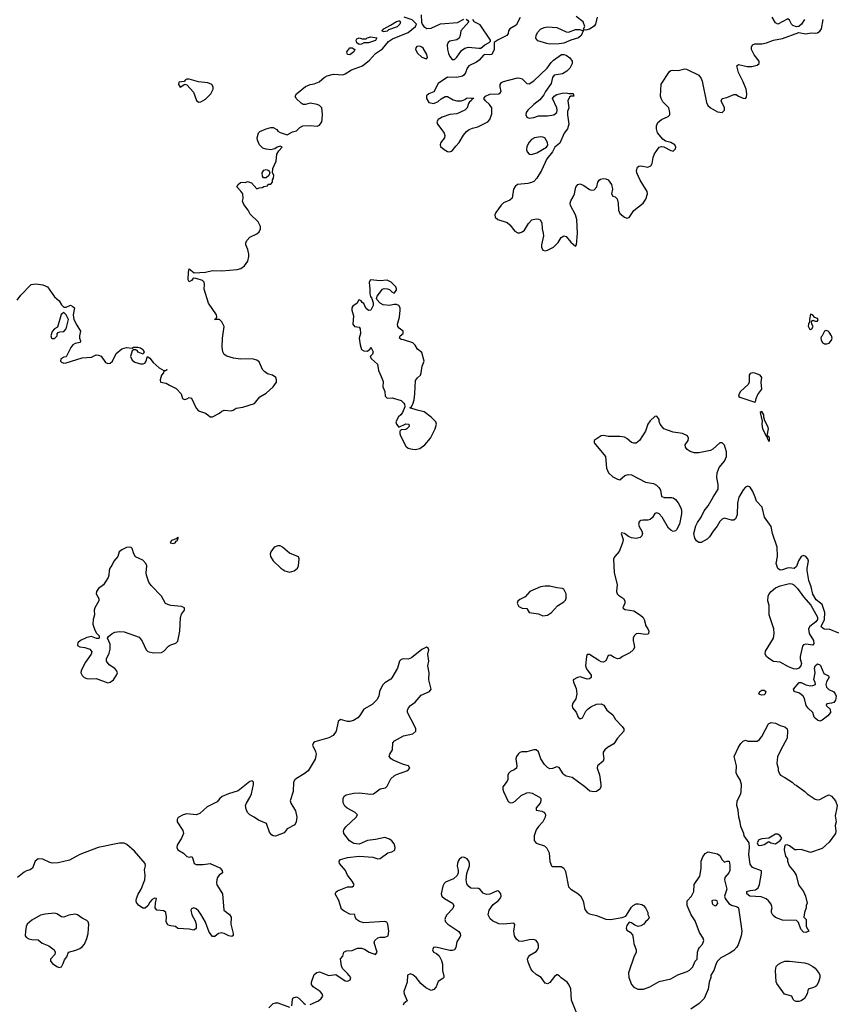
# Model space of a CAD drawing. Header units: inches. Extents: x 2106670 to 2322961, y 36024 to 224899.
# Tile 187 of 256: x 2308712 to 2315740, y 105640 to 114107. Entities that reach past the tile are written whole.
import ezdxf

# ---------------------------------------------------------------- set-up
doc = ezdxf.new("R2010")
doc.units = ezdxf.units.IN
doc.header["$MEASUREMENT"] = 0
for name, color, linetype in [('C3100', 7, 'Continuous'), ('C3101', 7, 'Continuous'), ('C3110', 7, 'Continuous'), ('C3111', 7, 'Continuous')]:
    doc.layers.add(name, color=color, linetype=linetype)

msp = doc.modelspace()

# ---------------------------------------------------------------- linework, layer by layer
at = {"layer": 'C3100', "color": 5, "elevation": 20}
for points in [[(2310000, 109073.2), (2309966.3, 109086.3), (2309929.6, 109150), (2309841.3, 109241.3), (2309822, 109270), (2309801.2, 109330), (2309799.3, 109350), (2309806, 109410), (2309797.6, 109430), (2309770, 109459), (2309708.8, 109488.9), (2309693.6, 109513.6), (2309678.6, 109558.6), (2309670, 109568.7), (2309652.5, 109572.5), (2309630, 109569), (2309590, 109549.3), (2309568, 109531.9), (2309556, 109490), (2309520.4, 109450), (2309505.3, 109414.7), (2309487.7, 109390), (2309480.7, 109370), (2309478.8, 109330), (2309471, 109310), (2309432.8, 109247.2), (2309390, 109215.6), (2309372.4, 109190), (2309370.4, 109170), (2309390.8, 109130), (2309390.8, 109110), (2309357.1, 109050), (2309353, 109030), (2309354, 108990), (2309344, 108950), (2309341, 108910), (2309356.9, 108856.9), (2309371.6, 108831.6), (2309394, 108810), (2309394, 108790), (2309390, 108786), (2309372.7, 108787.3), (2309330, 108804), (2309290, 108795.8), (2309234.6, 108770), (2309212.2, 108750), (2309207.6, 108732.4), (2309210, 108725.5), (2309230, 108715.3), (2309271.3, 108710), (2309314.9, 108694.9), (2309330.8, 108670), (2309326, 108650), (2309276.4, 108583.6), (2309239.3, 108510), (2309238, 108490), (2309250, 108467.3), (2309267.3, 108450), (2309290, 108441.3), (2309310, 108438.7), (2309370, 108443.1), (2309470, 108405.5), (2309490, 108410.8), (2309517.2, 108430), (2309545.2, 108470), (2309552, 108490), (2309544, 108510), (2309529.4, 108529.4), (2309480.1, 108560.1), (2309457.2, 108590), (2309457.2, 108610), (2309481, 108659), (2309490, 108694), (2309490, 108738), (2309466, 108790), (2309476.4, 108803.6), (2309508, 108830), (2309530, 108841), (2309570, 108845.5), (2309610, 108842.4), (2309738, 108798), (2309764.1, 108764.1), (2309799.1, 108690), (2309814.6, 108674.6), (2309863.4, 108663.4), (2309930, 108667), (2309950, 108678), (2309990, 108719.1), (2310000, 108724.9)], [(2310000, 106318.3), (2309984.5, 106324.5), (2309971.3, 106350), (2309973.9, 106393.9), (2309967.8, 106430), (2309950, 106443.1), (2309891, 106451), (2309876.9, 106470), (2309878.2, 106510), (2309889, 106550), (2309870, 106554.2), (2309850, 106541), (2309830, 106518.3), (2309813.2, 106486.8), (2309790, 106466.2), (2309770, 106467.8), (2309733.1, 106493.1), (2309715.7, 106515.7), (2309711.7, 106530), (2309714.6, 106550), (2309730, 106588.2), (2309757.3, 106630), (2309787.5, 106710), (2309789.3, 106750), (2309784.2, 106795.8), (2309793.3, 106830), (2309790.9, 106850), (2309698.4, 106958.4), (2309634.1, 107014.1), (2309610, 107027.3), (2309570, 107026.6), (2309385.5, 106990), (2309228.4, 106930), (2309139, 106881), (2309043.8, 106856.2), (2308990, 106853.5), (2308970, 106858.6), (2308910, 106889), (2308870, 106891), (2308845.4, 106870), (2308821.1, 106810), (2308802.9, 106797.1), (2308770, 106788.7), (2308750, 106777.7), (2308692.9, 106730)]]:
    msp.add_lwpolyline(points, dxfattribs=at)
at = {"layer": 'C3100', "color": 5, "elevation": 40}
msp.add_lwpolyline([(2309010, 106424), (2308930, 106415.1), (2308890, 106405.6), (2308816.7, 106363.3), (2308777.6, 106330), (2308768.7, 106310), (2308760.9, 106270), (2308759.3, 106230), (2308770, 106214), (2308790, 106203), (2308817.1, 106197.1), (2308870, 106195.8), (2308906.3, 106166.3), (2308962.3, 106142.3), (2309007.3, 106110), (2309017.1, 106090), (2309012.7, 106070), (2308975.8, 106030), (2308978, 106010), (2308994.9, 105990), (2309030, 105965.7), (2309050, 105957.4), (2309070, 105962.6), (2309086.9, 105990), (2309098.3, 106021.7), (2309118, 106050), (2309132.1, 106087.9), (2309195.2, 106104.8), (2309230, 106119.5), (2309250, 106134.6), (2309270, 106158.7), (2309290, 106206), (2309299.8, 106250), (2309306, 106330), (2309300.4, 106350), (2309290, 106361), (2309250, 106381.1), (2309210, 106409.7), (2309190, 106415.1), (2309133.7, 106406.3), (2309090, 106389), (2309070, 106394), (2309030, 106419)], close=True, dxfattribs=at)
at = {"layer": 'C3101', "color": 5, "elevation": 20}
msp.add_lwpolyline([(2308690, 111694.8), (2308721.4, 111738.6), (2308810, 111830.8), (2308850, 111834.8), (2308910, 111826.8), (2308950, 111811), (2309010, 111724.7), (2309052, 111690), (2309070, 111654), (2309090, 111634), (2309110, 111634), (2309150, 111651.3), (2309170, 111642), (2309182, 111630), (2309172.4, 111570), (2309178.4, 111530), (2309201.8, 111481.8), (2309234.4, 111430), (2309225.7, 111390), (2309227.2, 111367.2), (2309234.8, 111345.2), (2309232, 111330), (2309190, 111323.6), (2309169.1, 111310.9), (2309152.5, 111287.5), (2309112.4, 111207.6), (2309090, 111204.5), (2309064.9, 111190), (2309063, 111170), (2309070, 111163), (2309090, 111154.9), (2309110, 111155.5), (2309250, 111198.8), (2309330, 111206.4), (2309370, 111224), (2309390, 111222.8), (2309412.8, 111212.8), (2309450, 111160.7), (2309470, 111150.8), (2309490, 111154.8), (2309510, 111171), (2309542.4, 111237.6), (2309590, 111276.3), (2309630, 111287.3), (2309678, 111282), (2309691.6, 111291.6), (2309728.4, 111291.6), (2309750, 111284.7), (2309770, 111271.3), (2309781, 111250), (2309774, 111230), (2309729.5, 111249.5), (2309722, 111262), (2309710, 111268.7), (2309690, 111268.7), (2309679.6, 111260.4), (2309664, 111210), (2309678.8, 111178.8), (2309703, 111163), (2309750, 111148), (2309772.9, 111147.1), (2309786.6, 111153.4), (2309794.8, 111165.2), (2309810, 111212), (2309830, 111198), (2309858.8, 111158.9), (2309910, 111113.7), (2309950, 111091), (2309968.4, 111091.6), (2309978, 111098), (2309974, 111090), (2309950, 111086), (2309946.8, 111070), (2309930.8, 111050), (2309920.7, 111010), (2309922, 110990), (2309970, 110980.4), (2310000, 110965.1)], dxfattribs=at)
msp.add_lwpolyline([(2309090, 111588), (2309067.3, 111572.7), (2309036, 111464), (2309010, 111448), (2308990, 111426), (2308981, 111390), (2308984.7, 111370), (2308990, 111364.7), (2309010, 111366), (2309034, 111390), (2309035.3, 111404.7), (2309043.1, 111416.9), (2309056.4, 111423.6), (2309090, 111426), (2309112.5, 111447.5), (2309132.7, 111530), (2309110, 111568.7)], close=True, dxfattribs=at)
at = {"layer": 'C3110', "color": 5, "elevation": 20}
for points in [[(2314247.8, 110000), (2314250, 109999.1), (2314318.8, 109998.8), (2314330, 109996.3), (2314350, 109982), (2314372.6, 109952.6), (2314395.8, 109910), (2314401.3, 109890), (2314400.9, 109859.1), (2314383.7, 109770), (2314358.6, 109721.4), (2314350, 109712.3), (2314330, 109706.6), (2314310, 109717), (2314290, 109735.1), (2314235.1, 109830), (2314210, 109857), (2314190, 109866.6), (2314170, 109861.2), (2314150, 109825.2), (2314131.9, 109808.1), (2314110, 109802.4), (2314070, 109804.2), (2314050, 109799.6), (2314038, 109790), (2314030.4, 109770), (2314037.1, 109750), (2314060.5, 109710), (2314064.9, 109690), (2314058.8, 109670), (2314044.9, 109655.1), (2314010, 109646), (2313970, 109652.3), (2313944.1, 109664.1), (2313910, 109688.7), (2313885.4, 109694.6), (2313882, 109690), (2313898, 109638), (2313894.8, 109610), (2313864.7, 109535.3), (2313826.8, 109490), (2313817.3, 109470), (2313822, 109350), (2313848, 109250), (2313843.1, 109190), (2313848.6, 109170), (2313858, 109158), (2313902, 109130), (2313914.9, 109110), (2313912.7, 109090), (2313897.3, 109050), (2313902.8, 109042.8), (2313915.2, 109035.2), (2313990, 109024.6), (2314047.1, 108987.1), (2314070, 108965.5), (2314079.5, 108950), (2314094.7, 108894.7), (2314112.4, 108870), (2314120.4, 108850), (2314116.4, 108830), (2314110, 108822.9), (2314090, 108819.6), (2314030.5, 108829.5), (2314010, 108826), (2313994, 108810), (2313986, 108790), (2313984.4, 108770), (2313994.9, 108730), (2313995.5, 108710), (2313983.8, 108690), (2313957.6, 108662.4), (2313892.7, 108630), (2313870, 108614), (2313850, 108611.6), (2313822.3, 108622.3), (2313790, 108642.7), (2313778.8, 108641.2), (2313770, 108639), (2313750, 108593.2), (2313730, 108582), (2313710, 108585.6), (2313690, 108595.8), (2313610, 108649.2), (2313590, 108648.7), (2313583, 108630), (2313576.4, 108550), (2313584.8, 108524.8), (2313622.8, 108470), (2313624.7, 108450), (2313610, 108439), (2313590, 108436), (2313530, 108455.8), (2313506, 108450), (2313470.7, 108430), (2313473, 108410), (2313495.3, 108355.3), (2313502, 108310), (2313492.7, 108267.3), (2313467.7, 108230), (2313460.7, 108210), (2313462.8, 108190), (2313494, 108154), (2313511, 108110), (2313530, 108094.8), (2313550, 108103), (2313578.7, 108161.3), (2313597.7, 108182.3), (2313621.6, 108198.4), (2313670, 108220.3), (2313710, 108224.4), (2313731.7, 108211.7), (2313758, 108170), (2313810.2, 108130.2), (2313834, 108090), (2313890.2, 108030.2), (2313903.6, 108010), (2313903.6, 107990), (2313850.2, 107930), (2313819.6, 107880.4), (2313765.3, 107850), (2313740.3, 107830), (2313727.6, 107810), (2313726.7, 107790), (2313734, 107750), (2313728.2, 107731.8), (2313678.3, 107690), (2313675.8, 107670), (2313695.1, 107615.1), (2313708.1, 107530), (2313706.2, 107510), (2313697.2, 107490), (2313670, 107469.8), (2313647.1, 107467.1), (2313613.7, 107473.7), (2313570, 107510.9), (2313460.9, 107590), (2313410, 107603), (2313392.7, 107612.7), (2313382.4, 107622.4), (2313350, 107676), (2313330, 107682.7), (2313292.3, 107667.7), (2313270, 107666), (2313250, 107676.3), (2313223.6, 107703.6), (2313191.6, 107751.7), (2313170, 107812.6), (2313150, 107829), (2313130, 107829.9), (2313070, 107812.1), (2313027.2, 107812.8), (2313010, 107806.6), (2312995.5, 107790), (2312982, 107770), (2312978, 107750), (2312985.5, 107690), (2312982, 107670), (2312963.4, 107656.6), (2312930, 107643.1), (2312913.9, 107626.1), (2312907.2, 107610), (2312906.9, 107573.1), (2312901.7, 107558.3), (2312864.9, 107510), (2312864.6, 107490), (2312871.6, 107470), (2312910, 107384.9), (2312930, 107374), (2312950, 107376.5), (2312970, 107386.7), (2313023.6, 107436.4), (2313070, 107460.2), (2313090, 107462.8), (2313116.8, 107456.8), (2313180.9, 107420.9), (2313190.3, 107410.3), (2313191.9, 107390), (2313184.9, 107370), (2313152.7, 107330), (2313150.8, 107310.8), (2313201.1, 107301.1), (2313223, 107290), (2313231.9, 107270), (2313229.2, 107250), (2313209.5, 107210.5), (2313170, 107168.5), (2313150, 107139.7), (2313134.6, 107090), (2313133.8, 107050), (2313150, 107025.4), (2313223.9, 107003.9), (2313244.1, 106984.1), (2313262, 106942), (2313270, 106867.3), (2313284.4, 106830), (2313290, 106826.3), (2313366, 106826), (2313390.1, 106810.1), (2313402.9, 106782.9), (2313430.2, 106650.2), (2313450.3, 106630), (2313510, 106594.2), (2313532.9, 106572.9), (2313556, 106530), (2313570, 106454.4), (2313589.6, 106429.6), (2313610, 106418.9), (2313670, 106405), (2313750, 106373.6), (2313790, 106370.3), (2313891.9, 106388.1), (2313921.2, 106398.8), (2313970, 106474.8), (2313985.2, 106490), (2314010, 106503), (2314030, 106505.5), (2314058.3, 106498.3), (2314074, 106490), (2314090.8, 106470), (2314111.3, 106430), (2314112, 106412), (2314122, 106390), (2314114, 106370), (2314090.9, 106349.1), (2314078, 106330), (2314050, 106314), (2314029.2, 106309.2), (2314000.2, 106320.2), (2313970, 106342), (2313950, 106348), (2313930, 106318), (2313925.2, 106294.8), (2313930, 106278), (2313959.9, 106259.9), (2313978.4, 106238.4), (2313986.4, 106210), (2313990, 106162), (2314010.8, 106110), (2314010.7, 106090), (2313990, 106045.2), (2313950, 105929), (2313946.2, 105910), (2313949.1, 105870.9), (2313972, 105810), (2313990, 105788.8), (2314026, 105770), (2314074, 105770), (2314129.2, 105790), (2314210, 105836.4), (2314310, 105858.7), (2314370, 105892.7), (2314450, 105922), (2314470, 105934), (2314496.9, 105963.1), (2314519.3, 106010), (2314536, 106030), (2314538, 106090), (2314545.4, 106114.6), (2314554, 106130), (2314582, 106158), (2314593.2, 106190), (2314586, 106210), (2314556.6, 106256.6), (2314518, 106358), (2314485.1, 106410), (2314449.2, 106490), (2314449, 106531), (2314488, 106570), (2314508, 106610), (2314509, 106670), (2314557, 106743), (2314569.4, 106809.4), (2314569.4, 106870.6), (2314584, 106910), (2314604.1, 106935.9), (2314630, 106950.8), (2314710, 106934.4), (2314730, 106921), (2314750, 106882), (2314770, 106862), (2314790, 106871.3), (2314811, 106870), (2314817.3, 106837.3), (2314815.8, 106790), (2314807.7, 106770), (2314774, 106730), (2314770.5, 106710), (2314790.8, 106630), (2314770.8, 106570), (2314774.8, 106550), (2314806.4, 106506.4), (2314830, 106494), (2314879.8, 106479.8), (2314891.3, 106470), (2314920.4, 106270), (2314914.9, 106230), (2314886.9, 106153.1), (2314872.1, 106127.9), (2314850, 106103.7), (2314810, 106077), (2314739.9, 106040.1), (2314710.6, 106010), (2314699.1, 105990), (2314678.8, 105930), (2314652, 105890), (2314652, 105870), (2314638, 105830), (2314631.2, 105771.1), (2314595.8, 105690), (2314551.4, 105648.6), (2314480.5, 105599.5)], [(2314893.7, 110000), (2314889.5, 109990), (2314882.2, 109950), (2314878.9, 109850), (2314865.2, 109814.8), (2314850, 109802.5), (2314830, 109802.7), (2314770, 109820.2), (2314750, 109812.5), (2314730, 109791.5), (2314708.1, 109751.9), (2314671.8, 109710), (2314640.1, 109659.9), (2314620.1, 109639.9), (2314570, 109611.6), (2314550, 109611.9), (2314530, 109626), (2314515.4, 109650), (2314507.8, 109690), (2314524.9, 109755.1), (2314537.9, 109782.1), (2314570.7, 109830), (2314595, 109885), (2314630, 109927.8), (2314672.9, 110000)], [(2315752.5, 108832.5), (2315670, 108866.6), (2315650, 108863.9), (2315627.3, 108867.3), (2315604.7, 108884.7), (2315602, 108890), (2315630.8, 108949.2), (2315632, 109010), (2315610, 109078), (2315559.1, 109119.1), (2315528.6, 109168.5), (2315515.9, 109230), (2315493.9, 109286.1), (2315480.2, 109370), (2315480.2, 109390), (2315493.5, 109450), (2315487.9, 109470), (2315470, 109491.9), (2315450, 109498.9), (2315430, 109492), (2315407.5, 109452.5), (2315390, 109405.6), (2315370, 109386.8), (2315330, 109394.2), (2315310, 109391.6), (2315270, 109375.9), (2315250, 109374.4), (2315228.2, 109388.2), (2315214.6, 109430), (2315225.4, 109490), (2315223.9, 109570), (2315182.8, 109690), (2315170.5, 109750), (2315115.2, 109830), (2315095.1, 109915.1), (2315045.6, 109965.6), (2315032.5, 110000)], [(2310000, 108724.9), (2310010, 108730.7), (2310054.8, 108745.2), (2310070, 108762), (2310089.6, 108850), (2310092.9, 108967.1), (2310103.6, 108996.4), (2310128.7, 109030), (2310128, 109050), (2310102, 109062), (2310010, 109069.3), (2310000, 109073.2)], [(2311210, 105638.5), (2311281.7, 105670), (2311304.7, 105690), (2311316.4, 105710), (2311311, 105730), (2311293.7, 105750), (2311234.7, 105790), (2311221.3, 105810), (2311218.9, 105830), (2311244.4, 105895.6), (2311267.2, 105912.8), (2311290, 105918.4), (2311370, 105889.2), (2311430, 105896.4), (2311510, 105842), (2311530, 105840.3), (2311553.6, 105850), (2311558.3, 105870), (2311530, 105906.6), (2311487, 105947), (2311477.6, 105970), (2311468.4, 106031.6), (2311490, 106054), (2311497, 106090), (2311520.3, 106099.7), (2311570, 106102.6), (2311616, 106124), (2311650, 106123.5), (2311676, 106116), (2311717.1, 106090), (2311770, 106068.4), (2311784.5, 106090), (2311759.7, 106170), (2311766, 106190), (2311790, 106211.6), (2311810, 106217.3), (2311850, 106217), (2311878, 106230), (2311883.6, 106270), (2311876.2, 106330), (2311867.2, 106347.2), (2311850, 106352.2), (2311670, 106340.4), (2311631.8, 106351.8), (2311606, 106370), (2311595.1, 106390), (2311593.8, 106413.8), (2311550, 106415.8), (2311500.9, 106440.9), (2311479.4, 106459.4), (2311453.8, 106533.8), (2311423.1, 106590), (2311432.5, 106607.5), (2311445, 106615), (2311530, 106649.3), (2311570, 106650.5), (2311582, 106658), (2311587.3, 106670), (2311570, 106699.6), (2311529.7, 106750), (2311512.4, 106790), (2311461.5, 106850), (2311457.7, 106870), (2311470, 106886.7), (2311530, 106902.3), (2311630, 106913), (2311746.5, 106906.5), (2311790, 106891.4), (2311810, 106894.9), (2311877.5, 106942.5), (2311910, 106951.8), (2311930, 106963.7), (2311935.8, 106970), (2311940.5, 106990), (2311930, 107020.9), (2311910, 107045.6), (2311890, 107060.5), (2311850, 107074.2), (2311770, 107057.6), (2311701, 107050), (2311630, 107018.2), (2311583.7, 107023.7), (2311547.3, 107047.3), (2311497.8, 107110), (2311494.6, 107130), (2311498.2, 107141.8), (2311514, 107166), (2311603, 107250), (2311616.2, 107270), (2311596.2, 107290), (2311525.9, 107325.9), (2311505.5, 107345.5), (2311493.6, 107373.6), (2311491.5, 107410), (2311502.2, 107430), (2311518.4, 107441.6), (2311583.8, 107456.2), (2311630, 107458.6), (2311730, 107447.2), (2311754, 107450), (2311810, 107492.2), (2311856.9, 107503.1), (2311870, 107516.3), (2311900.9, 107579.1), (2311930, 107606), (2311950, 107617.4), (2312048.7, 107650), (2312065.2, 107670), (2312054, 107690), (2312010, 107702.4), (2311921, 107741), (2311904.5, 107750), (2311887.8, 107770), (2311892.4, 107790), (2311915.3, 107830), (2311920.5, 107890), (2311934, 107906), (2312010, 107948), (2312090, 107966.7), (2312115.8, 107990), (2312116.4, 108010), (2312109.7, 108030), (2312046.2, 108150), (2312046, 108170), (2312055.3, 108190), (2312071.1, 108208.9), (2312110, 108238.3), (2312162, 108298), (2312235.1, 108330), (2312249.6, 108350), (2312229.7, 108430), (2312230.8, 108490), (2312220.5, 108550), (2312229.6, 108590), (2312219.8, 108650), (2312229.5, 108690), (2312222.9, 108702.9), (2312210, 108711.8), (2312170, 108691.1), (2312080.5, 108619.5), (2312050, 108608.9), (2312007.7, 108610), (2311990, 108604.6), (2311982.5, 108597.5), (2311976, 108590), (2311960.2, 108530), (2311912, 108448), (2311902.6, 108437.4), (2311850, 108403.9), (2311830, 108383.5), (2311805.4, 108330), (2311799.2, 108290), (2311781, 108259), (2311740.9, 108219.1), (2311670, 108179.8), (2311635.8, 108124.2), (2311617.4, 108102.6), (2311580.2, 108079.8), (2311550, 108071.9), (2311530, 108072.3), (2311469, 108090.9), (2311450, 108071.2), (2311433, 107990), (2311407.4, 107952.6), (2311370, 107930.5), (2311250, 107897.5), (2311238.5, 107890), (2311230.2, 107870), (2311255.7, 107815.7), (2311261.6, 107790), (2311252.3, 107747.7), (2311190.5, 107649.5), (2311156.9, 107623.1), (2311090, 107582.9), (2311076.5, 107570), (2311065.9, 107550), (2311061.5, 107470), (2311036.3, 107390), (2311042, 107370), (2311082.9, 107302.9), (2311093.1, 107250), (2311089.6, 107210), (2311076.5, 107183.5), (2311011.6, 107150), (2310984.1, 107115.9), (2310910, 107085.9), (2310889.4, 107089.4), (2310877.5, 107097.5), (2310860.6, 107120.6), (2310833.8, 107193.8), (2310764.2, 107224.2), (2310727.8, 107250), (2310690, 107268.9), (2310670, 107290.9), (2310657.3, 107317.4), (2310654.1, 107350), (2310660.2, 107370), (2310690, 107417.6), (2310703.2, 107450), (2310720.3, 107530), (2310721.2, 107550), (2310710, 107563), (2310690, 107556.5), (2310590, 107476.9), (2310506.4, 107450), (2310453.5, 107426.5), (2310433.1, 107410), (2310410, 107381.1), (2310322.8, 107337.2), (2310259.7, 107280.3), (2310230, 107270.5), (2310150, 107277.6), (2310118, 107270), (2310073.1, 107246.9), (2310064.4, 107230), (2310066.4, 107210), (2310114.6, 107134.6), (2310119.2, 107110), (2310103.8, 107070), (2310066.7, 107010), (2310063.8, 106990), (2310071.6, 106970), (2310119.9, 106939.9), (2310150, 106912.8), (2310172.9, 106907.1), (2310190.2, 106910.2), (2310201.1, 106890), (2310210.6, 106850), (2310230, 106843.2), (2310290, 106843.1), (2310350, 106850.2), (2310433.4, 106813.4), (2310452.4, 106790), (2310454.4, 106770), (2310427.7, 106752.3), (2310411.5, 106730), (2310405.2, 106710), (2310404.2, 106684.2), (2310407.6, 106667.6), (2310456.4, 106590), (2310466.7, 106450), (2310514.1, 106414.1), (2310529.3, 106390), (2310527.5, 106330), (2310548.2, 106250), (2310547.4, 106232.6), (2310535.5, 106224.5), (2310510, 106229.8), (2310470.4, 106250.4), (2310450, 106255.6), (2310421.7, 106250), (2310390, 106222.6), (2310370, 106223), (2310341.3, 106261.3), (2310310, 106347.8), (2310270, 106416.9), (2310250, 106443.5), (2310230, 106460.5), (2310210, 106469.5), (2310190, 106462.7), (2310183.7, 106450), (2310190.3, 106410), (2310218.9, 106358.9), (2310228.3, 106330), (2310228.8, 106291.2), (2310210, 106278.9), (2310168, 106288), (2310071.8, 106291.8), (2310050, 106310.9), (2310010, 106314.3), (2310000, 106318.3)], [(2313501.2, 105561.2), (2313455.4, 105675.4), (2313450, 105773.2), (2313433.3, 105810), (2313417.4, 105830), (2313367, 105867), (2313350, 105886), (2313333.8, 105893.8), (2313330, 105895.1), (2313310, 105880.9), (2313270, 105829.2), (2313250, 105817), (2313230, 105822.9), (2313195.6, 105870), (2313150, 105895.8), (2313121.3, 105921.3), (2313105.8, 105945.8), (2313081.4, 106001.4), (2313077.8, 106030), (2313085.3, 106050), (2313096.5, 106063.5), (2313150, 106095.3), (2313163.5, 106110), (2313171.6, 106130), (2313171.6, 106150), (2313164.4, 106170), (2313150.5, 106190.5), (2313130, 106196.8), (2313090, 106194.3), (2313030, 106179.5), (2313003.3, 106183.3), (2312981, 106201), (2312964.5, 106230), (2312959.5, 106270), (2312967.3, 106327.3), (2312958, 106338), (2312870, 106329.8), (2312830, 106333), (2312777, 106357), (2312754.8, 106374.8), (2312738.6, 106410), (2312746.8, 106450), (2312782.4, 106497.6), (2312823.5, 106530), (2312841.5, 106550), (2312850.6, 106570), (2312847.4, 106590), (2312830, 106614.7), (2312815.1, 106615), (2312753.2, 106586.8), (2312724.2, 106584.2), (2312695.2, 106595.2), (2312670, 106627), (2312656.1, 106636.1), (2312590, 106640.3), (2312572.3, 106652.3), (2312556.3, 106676.3), (2312550.6, 106710), (2312555.1, 106764.9), (2312577.1, 106830), (2312578.4, 106850), (2312572.8, 106870), (2312558.3, 106890), (2312530, 106906.9), (2312510, 106902.6), (2312490, 106885.6), (2312480.8, 106870), (2312473.8, 106850), (2312473.4, 106830), (2312481.6, 106790), (2312480.2, 106770), (2312471.5, 106748.5), (2312442, 106718), (2312373.4, 106690), (2312361.3, 106678.7), (2312350, 106657.2), (2312334.9, 106590), (2312341.1, 106570), (2312362.6, 106550), (2312430.9, 106510.9), (2312442.8, 106490), (2312436.1, 106463.9), (2312384, 106410), (2312371.6, 106390), (2312367.4, 106370), (2312371.9, 106350), (2312392, 106330), (2312485.7, 106265.7), (2312497.8, 106250), (2312500.8, 106230), (2312497.8, 106222.2), (2312470, 106177), (2312461.3, 106130), (2312448, 106110), (2312430, 106103.1), (2312410, 106104.1), (2312290, 106131.9), (2312270, 106129.3), (2312260.3, 106110), (2312268.6, 106090), (2312296.1, 106076), (2312316.4, 106056.4), (2312336.9, 106016.9), (2312345.7, 105985.7), (2312347.6, 105932.4), (2312356.9, 105883.1), (2312356.5, 105870), (2312350, 105861.3), (2312310, 105836.9), (2312291.4, 105790), (2312272.5, 105767.5), (2312250, 105759.2), (2312201.9, 105781.9), (2312159.5, 105819.5), (2312118.5, 105870), (2312090, 105894.7), (2312070, 105903), (2312046.3, 105890), (2312042, 105830), (2312014.9, 105750), (2312016.5, 105730), (2312042, 105670), (2312013.8, 105646.2), (2312008.1, 105631.9)], [(2311051.9, 105628.1), (2311057, 105683), (2311063.6, 105696.4), (2311090, 105704.6), (2311110, 105693.4), (2311153.4, 105650), (2311170, 105639.2)], [(2310853, 105610), (2310890, 105647), (2310910, 105653.4), (2310930, 105651.8), (2311030, 105615.6)]]:
    msp.add_lwpolyline(points, dxfattribs=at)
for points in [[(2310070, 109658), (2310058, 109642), (2310018, 109630), (2310004.7, 109610), (2310030, 109602.8), (2310048, 109610), (2310056.5, 109623.5), (2310068, 109630), (2310066, 109634), (2310070, 109634), (2310075.3, 109655.3)], [(2310930, 109583.6), (2310899.1, 109570), (2310870, 109532.7), (2310864.4, 109510), (2310866.4, 109490), (2310890, 109453), (2310957.6, 109390), (2310990, 109367.9), (2311030, 109357.8), (2311070, 109366.9), (2311099.6, 109390), (2311109.6, 109410), (2311114.7, 109470), (2311107.5, 109487.5), (2311030, 109518.9), (2310970, 109572.8), (2310950, 109582.4)], [(2313270, 109235.8), (2313230, 109235.8), (2313190, 109229.6), (2313096.3, 109190), (2313056.1, 109143.9), (2313010, 109121.6), (2312993.5, 109106.5), (2312988.4, 109090), (2313001.8, 109061.8), (2313030, 109046), (2313070, 109044.7), (2313091, 109011), (2313170, 108997.3), (2313210, 108980.5), (2313250, 108986.4), (2313283.7, 109010), (2313333.6, 109066.4), (2313390, 109100.7), (2313403.6, 109116.4), (2313410, 109134), (2313409.5, 109170), (2313390, 109209.2), (2313377.4, 109217.4), (2313330, 109222.4)], [(2315530, 108728.7), (2315470, 108738.4), (2315450, 108731.8), (2315440.6, 108719.4), (2315421.3, 108630), (2315420.4, 108610), (2315431.7, 108570), (2315427.4, 108550), (2315410, 108529.7), (2315390, 108521.7), (2315364.7, 108524.7), (2315321.3, 108541.3), (2315250, 108581.3), (2315190, 108587.6), (2315150, 108612.8), (2315131.3, 108630), (2315119.1, 108650), (2315121.8, 108678.2), (2315191.3, 108790), (2315196.9, 108830), (2315195.6, 108870), (2315154, 108990), (2315154.5, 109070), (2315142.9, 109110), (2315144.2, 109150), (2315153.3, 109170), (2315170, 109190.4), (2315210, 109221.3), (2315250, 109237.6), (2315330, 109258.7), (2315350, 109255.8), (2315366.2, 109246.2), (2315396.7, 109216.7), (2315450, 109144), (2315512.7, 109072.7), (2315570.4, 108970), (2315568.6, 108950), (2315554, 108930), (2315503.8, 108890), (2315492.4, 108870), (2315497.6, 108830), (2315536, 108770), (2315536.8, 108743.2)], [(2315590, 108075.8), (2315570, 108083.1), (2315550, 108099.6), (2315540.5, 108110), (2315529.4, 108150), (2315490, 108187), (2315473.5, 108210), (2315458.9, 108270), (2315447.6, 108290), (2315414.8, 108314.8), (2315370, 108329.7), (2315364.5, 108350), (2315413.2, 108406.8), (2315430, 108407.3), (2315468.8, 108388.8), (2315510, 108379.6), (2315530, 108381.1), (2315552, 108390), (2315549.4, 108410), (2315537.6, 108430), (2315548.6, 108490), (2315544, 108530), (2315548.9, 108551.1), (2315570, 108567.7), (2315590, 108560.7), (2315594.6, 108554.6), (2315624, 108484), (2315664.7, 108464.7), (2315670, 108454), (2315646.6, 108413.4), (2315642.3, 108390), (2315647, 108367), (2315667.2, 108347.2), (2315710, 108326.3), (2315722.9, 108310), (2315729.2, 108290), (2315724.5, 108255.5), (2315710, 108236.9), (2315690, 108229.4), (2315650, 108224), (2315643.8, 108210), (2315677.1, 108177.1), (2315682, 108150), (2315658.7, 108121.3), (2315610, 108083)], [(2315090, 108298.7), (2315070, 108303.7), (2315066, 108310), (2315072.7, 108330), (2315090, 108343), (2315110, 108343), (2315124.9, 108330), (2315120.5, 108310), (2315110, 108303)], [(2315570, 107398), (2315590, 107401), (2315646, 107434), (2315670, 107441), (2315690, 107431), (2315724.9, 107390), (2315737.6, 107350), (2315737, 107330), (2315721.1, 107261.1), (2315730.8, 107210), (2315722, 107178), (2315727.7, 107130), (2315724.9, 107110), (2315670, 107034), (2315610, 106981.2), (2315510, 106945.1), (2315430, 106972.9), (2315390, 106967.5), (2315376, 106970), (2315330, 107004.2), (2315310, 107013), (2315290.4, 107009.6), (2315284.6, 106995.4), (2315281.7, 106970), (2315294, 106914), (2315310.8, 106890), (2315311, 106871), (2315326, 106830), (2315370, 106781), (2315384.9, 106750), (2315407.7, 106667.7), (2315450.4, 106610.4), (2315467.3, 106570), (2315482, 106510), (2315472, 106490), (2315471.3, 106470), (2315458, 106430), (2315452, 106390), (2315472, 106370), (2315473, 106310), (2315494, 106270), (2315490, 106266), (2315470, 106258), (2315450, 106262), (2315427, 106287), (2315405.2, 106345.2), (2315390, 106362), (2315270, 106364), (2315210, 106386), (2315186.7, 106406.7), (2315175.1, 106430), (2315173.2, 106450), (2315179, 106470), (2315170, 106502), (2315149.5, 106529.5), (2315127.2, 106547.2), (2315084.8, 106564.8), (2314989.4, 106569.4), (2314962, 106590), (2314962, 106610), (2314990, 106619.5), (2315036.1, 106623.9), (2315059.2, 106640.8), (2315069.7, 106670), (2315088.8, 106768.9), (2315088.7, 106788.7), (2315010, 106818), (2314990, 106846.6), (2314980.3, 106930), (2314986, 106990), (2314980.9, 107030), (2314939.3, 107090), (2314935.1, 107110), (2314909.6, 107170), (2314905.6, 107205.6), (2314892.3, 107250), (2314887.3, 107310), (2314877, 107350), (2314880.5, 107390), (2314909.6, 107450), (2314914.5, 107470), (2314916, 107530), (2314906, 107570), (2314878, 107610), (2314869.7, 107629.7), (2314872, 107690), (2314853.2, 107770), (2314890, 107852), (2314910, 107882), (2314930, 107902), (2314950, 107912), (2314970, 107902), (2315050, 107902), (2315070, 107918), (2315090, 107944.7), (2315147.9, 108052.1), (2315170, 108064.9), (2315210, 108057), (2315250, 108037.6), (2315290, 108026.4), (2315308.2, 108010), (2315312.5, 107992.5), (2315310.3, 107930), (2315254.9, 107830), (2315227.1, 107767.1), (2315221, 107710), (2315230.9, 107670.9), (2315231.3, 107650), (2315242, 107622), (2315252, 107610), (2315290, 107591.3), (2315352, 107550), (2315371.2, 107531.1), (2315385.4, 107525.4), (2315462, 107470), (2315482, 107450), (2315550, 107404.7)], [(2315230, 107103.7), (2315210, 107102.7), (2315150, 107069), (2315090, 107064.5), (2315065.5, 107054.5), (2315050.6, 107030), (2315060.7, 107010), (2315070, 107006.3), (2315090, 107007.9), (2315110, 107014.4), (2315150, 107039.1), (2315169, 107029), (2315210, 107020.4), (2315249, 107050), (2315262, 107070), (2315249.2, 107090)], [(2314690, 106537.2), (2314666.8, 106533.2), (2314662, 106530), (2314662.8, 106510), (2314670, 106498), (2314690, 106486.8), (2314698, 106490), (2314712.5, 106507.5), (2314708, 106530)], [(2315385.4, 105665.4), (2315371.6, 105671.6), (2315361.6, 105681.6), (2315349, 105710), (2315286.6, 105726.6), (2315219.5, 105819.5), (2315214.5, 105834.5), (2315209.5, 105930), (2315214.8, 105965.2), (2315233.6, 105986.4), (2315259.1, 106000.9), (2315290, 106010.5), (2315329.5, 106010.5), (2315458.3, 105998.3), (2315490, 105988.4), (2315530, 105966), (2315550.4, 105950), (2315584.8, 105904.8), (2315590.4, 105890), (2315590.3, 105870), (2315577.3, 105830), (2315559.6, 105800.4), (2315550.2, 105789.8), (2315536.4, 105783.6), (2315490.8, 105770), (2315480.3, 105730), (2315457, 105690), (2315430, 105671.2), (2315410, 105666)]]:
    msp.add_lwpolyline(points, close=True, dxfattribs=at)
at = {"layer": 'C3111', "color": 5, "elevation": 20}
for points in [[(2312162.8, 114150), (2312166, 114086), (2312170.8, 114070), (2312186, 114050), (2312212.7, 114032.7), (2312250, 114033.7), (2312330, 114070.3), (2312476.1, 114083.9), (2312530, 114113)], [(2313676.3, 114130), (2313662, 114070), (2313648.5, 114051.5), (2313610, 114026.6), (2313578, 114018), (2313560.4, 114020.4), (2313558, 114030), (2313569, 114050), (2313556, 114090), (2313495.3, 114135.3)], [(2310000, 110965.1), (2310056.4, 110936.4), (2310098.8, 110890), (2310111.2, 110851.1), (2310123.5, 110843.5), (2310130, 110841), (2310150, 110846), (2310170, 110858), (2310190, 110854), (2310227.7, 110767.7), (2310250, 110744.7), (2310310, 110722.8), (2310330.5, 110710.5), (2310350, 110691), (2310370, 110690.8), (2310430, 110722.8), (2310450, 110741), (2310469.4, 110750.6), (2310530, 110744.9), (2310548, 110750), (2310572.9, 110767.1), (2310630, 110774), (2310730, 110806), (2310775.6, 110864.4), (2310830, 110896.3), (2310890, 110950.7), (2310918, 110990), (2310919.3, 111010), (2310912.7, 111030), (2310884, 111050), (2310843.3, 111063.3), (2310818.4, 111078.4), (2310800, 111100), (2310770, 111163.7), (2310750, 111178.7), (2310710, 111191.2), (2310610, 111187.8), (2310550, 111198), (2310492.6, 111212.6), (2310469.6, 111229.6), (2310457, 111250), (2310453.6, 111290), (2310454.5, 111370), (2310469, 111470), (2310450, 111508), (2310430, 111528), (2310386, 111530), (2310402, 111538), (2310407.3, 111552.7), (2310404, 111570), (2310333.6, 111670), (2310298, 111790), (2310300.9, 111830), (2310297.2, 111850), (2310283.6, 111863.6), (2310230, 111883.1), (2310210, 111884.5), (2310200.3, 111879.7), (2310190, 111865.2), (2310170, 111854), (2310160.9, 111870), (2310163.5, 111936.5), (2310170, 111964.7), (2310210.5, 111930.5), (2310310, 111935.8), (2310370, 111950.2), (2310450, 111946.5), (2310581.2, 111958.8), (2310611.4, 111968.6), (2310644, 111990), (2310673.2, 112030), (2310682.7, 112070), (2310682.7, 112090), (2310672.7, 112130), (2310654.5, 112170), (2310655.1, 112190), (2310667.5, 112212.5), (2310690, 112238), (2310750, 112264.7), (2310770, 112282), (2310782, 112310), (2310782, 112330), (2310762, 112370), (2310694, 112434), (2310675.3, 112470), (2310638.6, 112518.6), (2310627, 112547), (2310632, 112570), (2310629.6, 112610), (2310613.4, 112633.4), (2310577.2, 112670), (2310590, 112690.8), (2310610, 112707.3), (2310629.4, 112710.6), (2310652.5, 112707.5), (2310670, 112716), (2310703.6, 112703.6), (2310750, 112654), (2310770, 112662), (2310796.4, 112663.6), (2310810, 112674), (2310842, 112678), (2310847.3, 112692.7), (2310870, 112694), (2310886, 112710), (2310886, 112730), (2310894.6, 112745.4), (2310895.3, 112770), (2310886, 112790), (2310887.3, 112827.3), (2310915.3, 112890), (2310922, 112950), (2310939.3, 112980.7), (2310968, 113010), (2310950, 113019), (2310924.7, 113010), (2310904, 112996), (2310870.8, 112989.2), (2310830, 112992.7), (2310801.5, 113001.5), (2310773.2, 113030), (2310756, 113070), (2310752.7, 113090), (2310765.4, 113134.6), (2310775.1, 113144.9), (2310830, 113168), (2310870, 113180.7), (2310890, 113181), (2310922.8, 113162.8), (2310932, 113150), (2310950, 113138), (2311010, 113118), (2311058, 113142), (2311090, 113151), (2311120.1, 113179.9), (2311146, 113194), (2311210, 113198.4), (2311270, 113193), (2311290, 113199.1), (2311309.6, 113230), (2311313, 113250), (2311315.1, 113295.1), (2311309, 113350), (2311290, 113369), (2311270, 113377.2), (2311210, 113388.7), (2311170, 113378), (2311150, 113378), (2311130, 113388.7), (2311089.5, 113429.5), (2311082.5, 113442.5), (2311079.3, 113450), (2311092.3, 113470), (2311170, 113532.6), (2311209.2, 113550), (2311244.4, 113555.6), (2311286.8, 113573.2), (2311329.2, 113610), (2311355.8, 113624.2), (2311410, 113637.6), (2311490, 113632.7), (2311510, 113640.7), (2311563, 113677), (2311659.3, 113710), (2311720, 113760), (2311770, 113817.6), (2311830, 113856.4), (2311881, 113919), (2311917.6, 113942.4), (2312050, 113996.4), (2312114, 114050), (2312122, 114070), (2312086.6, 114106.6), (2312018, 114130)], [(2313012.8, 114127.2), (2312978.5, 114061.5), (2312926, 114030), (2312914.8, 114010), (2312910, 113988), (2312898, 113970), (2312824.9, 113935.1), (2312791.3, 113910), (2312790.4, 113849.6), (2312770, 113809.2), (2312750, 113806), (2312710, 113809.2), (2312697.3, 113802.7), (2312660.9, 113759.1), (2312638.8, 113741.2), (2312571.3, 113710), (2312557.3, 113690), (2312544.9, 113650), (2312530.4, 113629.6), (2312518, 113622), (2312470, 113609.4), (2312390, 113614), (2312310, 113558), (2312272.1, 113487.9), (2312230, 113469.4), (2312208.7, 113451.3), (2312208.4, 113430), (2312230, 113396.3), (2312272.5, 113387.5), (2312310, 113402.8), (2312333.8, 113426.2), (2312370, 113447.3), (2312390, 113446.8), (2312438.5, 113418.5), (2312470, 113410.6), (2312509.3, 113410.7), (2312539, 113421), (2312552, 113432), (2312610, 113434), (2312614, 113430), (2312598, 113422), (2312594, 113410), (2312579.6, 113400.4), (2312570, 113386), (2312558, 113350), (2312538, 113330), (2312470, 113298), (2312410, 113292), (2312342, 113270), (2312310, 113248.7), (2312298.8, 113230), (2312302.8, 113210), (2312341.4, 113161.4), (2312360.5, 113130), (2312365.5, 113110), (2312362.8, 113090), (2312330.7, 113050), (2312325.5, 113030), (2312330, 113018), (2312361, 112990), (2312390, 112974.8), (2312410, 112970.8), (2312430, 112978.8), (2312460.1, 113019.9), (2312490, 113050.8), (2312526.3, 113113.7), (2312552.9, 113147.1), (2312576.6, 113163.4), (2312605.1, 113174.9), (2312650, 113184.9), (2312736.2, 113230), (2312752.6, 113250), (2312770, 113298), (2312770, 113348.7), (2312750, 113378.7), (2312716, 113410), (2312702, 113430), (2312715.3, 113450), (2312754, 113466), (2312830, 113469.2), (2312842.7, 113477.3), (2312851.2, 113490), (2312840.5, 113530), (2312841.6, 113550), (2312852.5, 113567.5), (2312870, 113577), (2312990, 113607.2), (2313010, 113605.8), (2313030, 113598), (2313070, 113559.5), (2313090, 113556.5), (2313130, 113581.5), (2313247, 113690), (2313279.5, 113740.5), (2313299.5, 113760.5), (2313370, 113806.7), (2313390, 113808.8), (2313410, 113801.7), (2313439.8, 113779.8), (2313460.3, 113750), (2313461.1, 113730), (2313440.3, 113690), (2313415.9, 113664.1), (2313379.1, 113640.9), (2313307.3, 113630), (2313292.7, 113610), (2313281.3, 113558.7), (2313230.4, 113490), (2313218.7, 113461.3), (2313182.8, 113417.2), (2313130, 113378.4), (2313079.3, 113330), (2313065.3, 113310), (2313061.3, 113290), (2313070, 113267.7), (2313090, 113260.5), (2313130, 113266.4), (2313170, 113281.6), (2313250, 113280.3), (2313304, 113290), (2313329.2, 113310), (2313333.2, 113330), (2313329.3, 113350), (2313293.2, 113430), (2313305.2, 113450), (2313330, 113464.9), (2313374.8, 113474.8), (2313410, 113478), (2313431.6, 113471.6), (2313470, 113471.3), (2313474, 113450), (2313450, 113448.7), (2313438, 113442), (2313424, 113410), (2313431, 113350), (2313422, 113318), (2313420.7, 113290), (2313430.8, 113210), (2313420.5, 113170), (2313393, 113130), (2313355.8, 113044.2), (2313311.3, 113010), (2313291, 112970), (2313242, 112910), (2313197.4, 112810), (2313156, 112744), (2313130, 112716.9), (2313110, 112706.3), (2313081.1, 112698.9), (2312990, 112690.9), (2312970, 112674), (2312957.6, 112650), (2312946.4, 112573.6), (2312925.3, 112554.7), (2312870, 112531.2), (2312850, 112511.3), (2312806, 112450), (2312796.4, 112430), (2312798, 112410), (2312821, 112390), (2312902.2, 112362.2), (2312924, 112344), (2312967.7, 112287.7), (2312994, 112274), (2313010, 112273.7), (2313030, 112281.7), (2313050, 112298.7), (2313085.5, 112354.5), (2313114.9, 112385.1), (2313150, 112396), (2313172.7, 112392.7), (2313185.4, 112385.4), (2313199.9, 112359.9), (2313203.1, 112310), (2313212.3, 112272.3), (2313213, 112250), (2313197.6, 112170), (2313197.8, 112150), (2313210, 112125.3), (2313230, 112119.6), (2313250, 112125), (2313300.4, 112150), (2313339.8, 112190), (2313365.4, 112234.6), (2313390, 112248.5), (2313410, 112243.8), (2313450, 112195.5), (2313490, 112161), (2313499, 112170), (2313507.2, 112270), (2313500.4, 112390), (2313490.7, 112430), (2313447.1, 112510), (2313444, 112530), (2313449.7, 112550), (2313470, 112583.1), (2313480.3, 112610), (2313493.2, 112666.8), (2313508.7, 112691.3), (2313530, 112696), (2313561, 112681), (2313610, 112647.9), (2313630, 112640.2), (2313650, 112643.6), (2313673.5, 112670), (2313681.2, 112710), (2313692.7, 112727.3), (2313704.7, 112735.3), (2313730, 112741.6), (2313750, 112739.7), (2313770, 112730.3), (2313798.4, 112690), (2313806.2, 112650), (2313798.4, 112610), (2313810, 112590.7), (2313830, 112584.9), (2313847, 112567), (2313855.9, 112530), (2313860.2, 112470), (2313870, 112440.3), (2313910, 112407.8), (2313930, 112401.7), (2313950, 112407), (2313992.2, 112467.8), (2314071.9, 112528.2), (2314094.8, 112565.2), (2314108.5, 112610), (2314106.2, 112630), (2314046.2, 112726.2), (2314017.8, 112790), (2314014.6, 112810), (2314022.2, 112837.8), (2314032.9, 112847.1), (2314050, 112851.6), (2314110, 112840.2), (2314137.7, 112850), (2314149.7, 112870), (2314157.3, 112922.6), (2314167.3, 112952.7), (2314210, 113010.7), (2314230, 113017.3), (2314250, 113014), (2314310, 112983.1), (2314330, 112978), (2314350, 112998), (2314352.1, 113012.1), (2314342.7, 113030), (2314309.2, 113050), (2314263.9, 113063.9), (2314239.7, 113079.7), (2314195.4, 113135.4), (2314185, 113170), (2314185.6, 113194.4), (2314197.5, 113222.5), (2314230, 113248), (2314286.6, 113273.4), (2314299.7, 113290), (2314301.2, 113310), (2314290.6, 113350), (2314241.3, 113401.3), (2314225.6, 113430), (2314220.5, 113450), (2314227.1, 113552.8), (2314297.8, 113662.2), (2314310, 113670.4), (2314327.1, 113672.9), (2314370.6, 113669.3), (2314430, 113684.4), (2314442.8, 113682.8), (2314550, 113628.9), (2314570, 113600.3), (2314578, 113578), (2314614.2, 113394.2), (2314625.7, 113370), (2314650.2, 113350.2), (2314710, 113315.6), (2314750, 113310.2), (2314770.5, 113329.5), (2314771.5, 113348.5), (2314743, 113410), (2314749, 113430), (2314790, 113438.9), (2314850, 113464.4), (2314870, 113464), (2314890, 113448.2), (2314930, 113432.7), (2314950, 113430.7), (2314958.3, 113441.7), (2314963.1, 113470), (2314956.1, 113510), (2314932.1, 113572.2), (2314890, 113652.7), (2314875.1, 113710), (2314890, 113723), (2314965.4, 113705.4), (2315004.9, 113705), (2315050, 113715.3), (2315068.1, 113730), (2315068.6, 113750), (2315026.2, 113806.2), (2315003.7, 113850), (2315001.6, 113870), (2315011.2, 113890), (2315030, 113901), (2315090, 113900.4), (2315131.8, 113908.2), (2315190, 113931.5), (2315270, 113945.6), (2315410, 113998), (2315470, 113986.4), (2315515.3, 113995.3), (2315550, 113991), (2315570, 113994.8), (2315590, 114007.7), (2315602.7, 114030), (2315618, 114110)], [(2312550.6, 114110.6), (2312562, 114102), (2312572, 114090), (2312504.7, 114010), (2312499.1, 113970), (2312490.5, 113949.5), (2312470, 113935.1), (2312410, 113922), (2312396.3, 113910), (2312386.4, 113890), (2312388.6, 113850), (2312397.5, 113817.5), (2312410, 113791.3), (2312430, 113764.7), (2312450, 113764.7), (2312470, 113784.7), (2312510, 113841), (2312537.5, 113862.5), (2312570, 113870.6), (2312658.6, 113861.4), (2312676.6, 113863.4), (2312710, 113890.7), (2312748.7, 113910), (2312758, 113922), (2312758, 113930), (2312670, 114062), (2312618, 114090), (2312608, 114110)], [(2315457.1, 114110), (2315432.2, 114067.8), (2315410, 114049.2), (2315390, 114045.1), (2315358.5, 114058.5), (2315345.1, 114070), (2315330, 114104), (2315314, 114114), (2315230, 114069.4), (2315210, 114079.5), (2315180.4, 114130)], [(2314672.9, 110000), (2314714.5, 110070), (2314716.9, 110110), (2314704.9, 110170), (2314706.9, 110210), (2314724.1, 110255.9), (2314770, 110310.3), (2314787.1, 110350), (2314788.8, 110368.8), (2314787.8, 110390), (2314770, 110449.4), (2314750, 110469.7), (2314730, 110467.2), (2314670, 110412.7), (2314650, 110401.4), (2314550, 110382.9), (2314510, 110383.7), (2314473.9, 110393.9), (2314449.7, 110410), (2314434, 110430), (2314432.8, 110450), (2314456.9, 110490), (2314461.3, 110510), (2314451.6, 110530), (2314410, 110548.2), (2314330, 110559.6), (2314248.3, 110588.3), (2314217.2, 110630), (2314208.7, 110651.3), (2314208.7, 110668.7), (2314190, 110698), (2314170, 110695.3), (2314130, 110659), (2314110, 110628.7), (2314090.3, 110569.7), (2314038.4, 110490), (2314010, 110466.3), (2313990, 110464.7), (2313970, 110472), (2313930, 110507), (2313910, 110517), (2313870, 110523), (2313770, 110523.5), (2313730, 110532.7), (2313710, 110528), (2313650.6, 110490), (2313648.8, 110470), (2313747.7, 110350), (2313755.3, 110250), (2313772.7, 110210), (2313810, 110175.5), (2313850, 110156), (2313870, 110151.3), (2313912.3, 110187.7), (2313943.6, 110196.4), (2313970, 110194.4), (2314090, 110130.3), (2314159.9, 110119.9), (2314185.8, 110105.8), (2314205.8, 110085.8), (2314221.4, 110061.4), (2314230, 110006.8), (2314247.8, 110000)], [(2315032.5, 110000), (2315013.4, 110050), (2314990, 110086.2), (2314970, 110095.3), (2314950, 110086), (2314930, 110065.4), (2314897.9, 110010), (2314893.7, 110000)]]:
    msp.add_lwpolyline(points, dxfattribs=at)
at = {"layer": 'C3111', "color": 5}
for points, elevation in [([(2311843.1, 114003.1), (2311830, 114006), (2311829, 114010), (2311842, 114030), (2311900.1, 114059.9), (2311950, 114092.7), (2311970, 114098.8), (2311978, 114098), (2311984.7, 114090), (2311978.8, 114070), (2311955.6, 114044.4), (2311881.4, 114018.6), (2311870, 114009.3)], 20), ([(2313430, 113999.1), (2313490, 114022), (2313522.8, 114022.8), (2313550, 114014), (2313558, 114018), (2313537.3, 113970), (2313514.8, 113950), (2313448.3, 113931.7), (2313390, 113904.5), (2313350, 113898.7), (2313270, 113898), (2313242.8, 113902.8), (2313165.9, 113925.9), (2313149.6, 113949.6), (2313151.2, 113970), (2313163, 113997), (2313190, 114025.7), (2313219.9, 114039.9), (2313250, 114046), (2313330, 114039.3), (2313410, 114003)], 20), ([(2311630, 113895.3), (2311609, 113909), (2311604, 113930), (2311610, 113942), (2311629.6, 113950.4), (2311656.4, 113943.6), (2311690, 113942), (2311698, 113950), (2311730, 113958.8), (2311782, 113950), (2311770, 113929.4), (2311710, 113909.2), (2311670, 113908.7), (2311650, 113898)], 20), ([(2312150, 113879.5), (2312124.7, 113875.3), (2312115.9, 113864.1), (2312114.4, 113850), (2312130, 113820.4), (2312170, 113783.8), (2312210, 113772), (2312218, 113782), (2312212.7, 113807.3), (2312181, 113861), (2312170, 113872.3)], 20), ([(2311550, 113804), (2311528.8, 113808.9), (2311524, 113830), (2311550, 113864.7), (2311570, 113864.7), (2311591.3, 113850), (2311584.7, 113830)], 20), ([(2310170, 113597), (2310150, 113596), (2310138, 113590), (2310125.4, 113574.6), (2310081, 113570), (2310078, 113550), (2310090, 113526), (2310130, 113554), (2310150, 113546), (2310204.6, 113484.6), (2310232, 113412), (2310250, 113399.3), (2310270, 113400.4), (2310310, 113424.9), (2310355.8, 113470), (2310375.4, 113510), (2310375.4, 113530), (2310362.9, 113550), (2310330, 113565.4), (2310250, 113574.2)], 40), ([(2313190, 113098.5), (2313136, 113090), (2313110, 113076.9), (2313090, 113053.6), (2313070, 113017.2), (2313067.9, 112987.9), (2313072.7, 112970), (2313090, 112950.5), (2313110, 112947), (2313156.8, 112963.2), (2313241.2, 113010), (2313252.3, 113027.7), (2313249.6, 113050), (2313226, 113090), (2313210, 113097.4)], 20), ([(2310830, 112746), (2310807.3, 112747.3), (2310800.4, 112760.4), (2310795.3, 112790), (2310810, 112812), (2310830, 112818), (2310854, 112810), (2310862, 112790), (2310852.7, 112767.3)], 20), ([(2311728.6, 111871.4), (2311715.5, 111850), (2311723, 111790), (2311722.8, 111750), (2311726.8, 111726.8), (2311738, 111710), (2311751.3, 111671.3), (2311751.2, 111648.9), (2311731.2, 111608.9), (2311710, 111606), (2311687.3, 111627.3), (2311670, 111666), (2311655.3, 111675.3), (2311646, 111690), (2311630, 111698), (2311624.7, 111695.3), (2311614, 111670), (2311575.3, 111644.7), (2311566, 111630), (2311566, 111610), (2311579.9, 111559.9), (2311576.5, 111490), (2311590, 111468.4), (2311630, 111462.8), (2311639.1, 111450), (2311641.6, 111410), (2311630.5, 111369.5), (2311637.3, 111310), (2311650, 111270.5), (2311670, 111258.4), (2311702, 111258), (2311724, 111276), (2311730, 111292), (2311750, 111252), (2311744.7, 111230), (2311724.7, 111210), (2311734.8, 111190), (2311786.4, 111146.4), (2311796.4, 111090), (2311820, 111040), (2311834.9, 110994.9), (2311834.6, 110950), (2311849.3, 110909.3), (2311854, 110870), (2311870, 110854), (2311914.2, 110854.2), (2311990, 110833), (2312014.8, 110810), (2312019.9, 110799.9), (2312022.8, 110777.2), (2312002.6, 110730), (2311988.6, 110710), (2311967.6, 110692.4), (2311946.4, 110650), (2311950, 110627.7), (2311970, 110604), (2312030, 110633.1), (2312056, 110630), (2312060.7, 110610), (2312041, 110590), (2312030, 110583.7), (2311990, 110579.3), (2311980.7, 110570), (2311979.5, 110550), (2311986.3, 110530), (2312030, 110439.1), (2312050, 110421.7), (2312070, 110417.8), (2312110, 110411.6), (2312150, 110420.3), (2312195.1, 110450), (2312243.7, 110510), (2312284.5, 110590), (2312295.1, 110630), (2312289.3, 110650), (2312249.6, 110690), (2312190, 110736.3), (2312128, 110750), (2312066, 110770), (2312079, 110781), (2312090, 110802), (2312101.5, 110838.5), (2312109.5, 110890.5), (2312115.5, 111004.5), (2312132, 111028), (2312156, 111050), (2312163.7, 111070), (2312172.9, 111127.1), (2312188.7, 111170), (2312170, 111246), (2312130, 111275.3), (2312110, 111308.7), (2312090, 111328.7), (2312010, 111355.3), (2311990, 111358), (2311978, 111370), (2311982, 111390), (2312009, 111410), (2312009, 111430), (2311973.8, 111453.8), (2311960.9, 111470), (2311959.5, 111490), (2311976, 111550), (2311982.7, 111610), (2311981.2, 111630), (2311970, 111648.7), (2311950, 111659), (2311930, 111659), (2311890, 111649.2), (2311835.5, 111655.5), (2311809.1, 111669.1), (2311782, 111702), (2311779, 111710), (2311785.2, 111730), (2311829.1, 111790.9), (2311845.2, 111794.8), (2311873.2, 111793.2), (2311890, 111786.8), (2311910, 111766), (2311930, 111756), (2311950, 111782), (2311951.6, 111791.6), (2311945.2, 111810), (2311906, 111850), (2311870, 111867.6), (2311810, 111860.9)], 20), ([(2315510, 111574), (2315501, 111530), (2315502, 111510), (2315491, 111489), (2315488.5, 111471.5), (2315501, 111450), (2315510, 111444), (2315522, 111450), (2315532.7, 111470), (2315522, 111490), (2315518, 111510), (2315523.1, 111516.9), (2315530, 111522), (2315550, 111514), (2315570, 111514), (2315575.3, 111530), (2315570, 111538), (2315547.3, 111547.3), (2315526, 111570)], 20), ([(2315644.7, 111435.3), (2315630.7, 111429.3), (2315610.8, 111390), (2315600.6, 111379.4), (2315597.6, 111370), (2315600.9, 111350), (2315612.2, 111330), (2315630, 111320.7), (2315650, 111319.3), (2315670, 111326.5), (2315689.7, 111350), (2315695.1, 111370), (2315689.6, 111389.6), (2315670, 111421.2), (2315661.2, 111430)], 20), ([(2315010, 111069.7), (2314990, 111064.2), (2314981.8, 111050), (2314982.3, 110990), (2314974, 110970), (2314908.8, 110910), (2314896.4, 110890), (2314890.8, 110870), (2314902, 110862), (2315030, 110818), (2315038, 110822), (2315043.5, 110850), (2315057, 110883), (2315090.9, 110930), (2315086.4, 110990), (2315089.7, 111029.7), (2315078, 111050), (2315030, 111068.7)], 20), ([(2315090, 110738.4), (2315077.3, 110730), (2315094, 110654), (2315090.4, 110629.6), (2315096, 110590), (2315130, 110522), (2315138, 110518), (2315136, 110510), (2315150, 110480.7), (2315158, 110490), (2315158, 110510), (2315150, 110524), (2315142, 110522), (2315138, 110530), (2315147.2, 110590), (2315142.7, 110610), (2315117.2, 110657.2), (2315108.8, 110688.9), (2315109.3, 110710)], 20)]:
    msp.add_lwpolyline(points, close=True, dxfattribs=dict(at, elevation=elevation))

doc.saveas('drawing.dxf')
